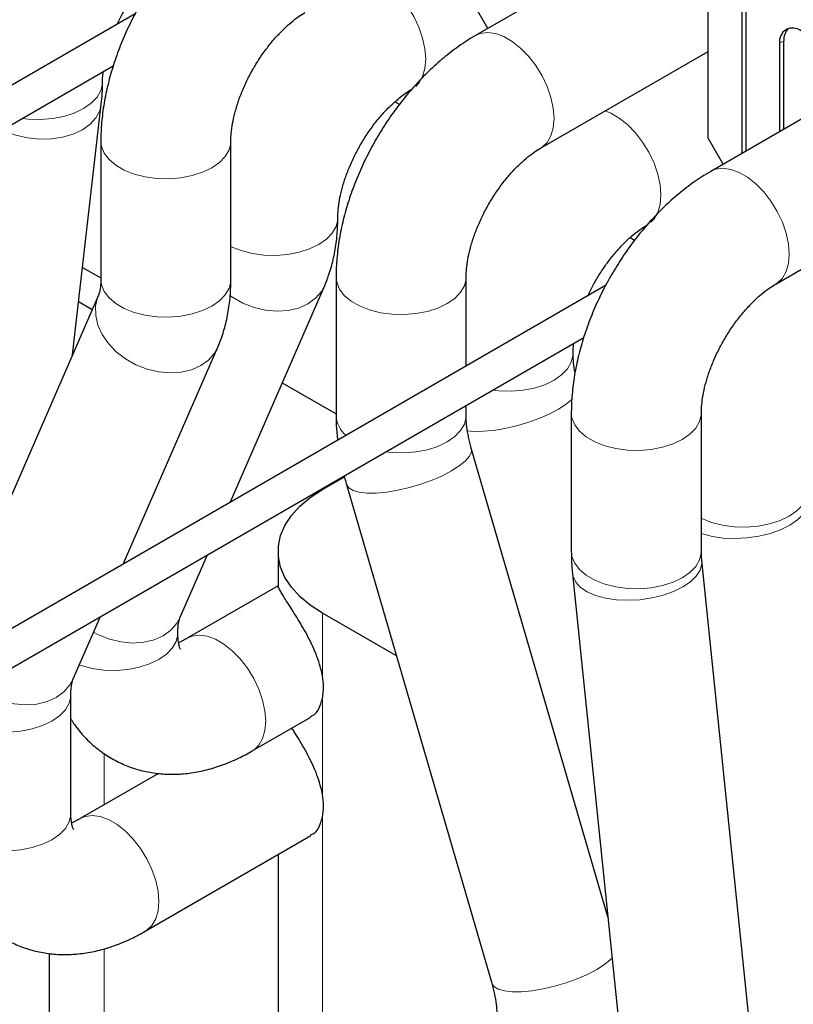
# Model space of a CAD drawing. Header units: millimetres. Extents: x 5 to 418, y 2 to 292.
# Tile 31 of 39: x 340 to 353, y 95 to 112. Entities that reach past the tile are written whole.
import ezdxf

# ---------------------------------------------------------------- set-up
doc = ezdxf.new("R2010")
doc.units = ezdxf.units.MM

msp = doc.modelspace()

# ---------------------------------------------------------------- linework, layer by layer
at = {"color": 7, "linetype": 'Continuous', "lineweight": 25}
for p, q in [((350.018, 112.8479), (347.4183, 111.3472)), ((351.8201, 112.2738), (351.8201, 109.398)), ((351.8908, 109.4388), (351.8908, 112.233)), ((347.6241, 111.4659), (347.3759, 111.8957)), ((351.265, 109.6506), (351.265, 111.9002)), ((341.7914, 111.7035), (332.2205, 106.1784)), ((344.1709, 111.355), (344.1593, 111.3617)), ((352.4459, 111.2185), (352.4459, 109.7593)), ((352.5166, 109.8001), (352.5166, 111.2593)), ((348.4932, 109.4852), (351.265, 111.0853)), ((332.5005, 105.6934), (341.4305, 110.8486)), ((353.9071, 110.6028), (351.3074, 109.102)), ((340.7555, 106.0673), (341.232, 110.2116)), ((346.1592, 110.2071), (346.0839, 110.2506)), ((341.2239, 109.5994), (341.2239, 107.3131)), ((343.3739, 107.3131), (343.3739, 109.5994)), ((351.5132, 109.2208), (351.265, 109.6506)), ((348.06, 109.1098), (348.0484, 109.1165)), ((352.3823, 107.24), (355.1541, 108.8402)), ((350.0483, 107.962), (349.973, 108.0055)), ((340.922, 107.5148), (341.2239, 107.3404)), ((345.113, 107.3543), (345.113, 105.068)), ((347.263, 105.8818), (347.263, 107.3543)), ((349.5695, 107.2133), (338.8673, 101.0351)), ((343.3617, 103.6296), (344.9246, 107.2164)), ((341.1858, 107.0547), (338.7964, 101.5711)), ((341.0811, 106.8145), (340.8564, 106.9442)), ((351.9491, 106.8647), (351.9375, 106.8714)), ((339.1473, 100.5501), (349.2087, 106.3584)), ((341.5939, 102.6091), (343.1568, 106.1959)), ((344.224, 105.6085), (345.113, 105.0953)), ((347.263, 105.068), (347.263, 105.2351)), ((349.0021, 105.1092), (349.0021, 102.8229)), ((351.1521, 102.8229), (351.1521, 105.1092)), ((349.6058, 96.7821), (347.349, 104.5289)), ((344.8869, 103.8419), (345.2525, 104.0529)), ((345.2848, 103.9275), (347.6857, 95.6864)), ((342.5352, 101.7328), (342.9852, 102.7657)), ((344.1547, 102.8214), (344.1547, 102.2464)), ((352.0234, 94.2973), (351.1604, 102.6687)), ((349.0217, 102.4482), (349.8847, 94.0768)), ((344.1552, 102.2521), (342.6524, 101.3846)), ((340.7674, 100.7123), (341.2175, 101.7451)), ((346.1101, 101.0947), (344.8869, 101.8009)), ((340.7293, 98.4942), (340.7293, 100.4539)), ((343.7273, 99.5226), (344.6967, 100.0822)), ((342.1783, 99.1512), (340.8846, 98.4044)), ((341.9596, 96.5424), (344.6967, 98.1225)), ((344.1547, 97.8096), (344.1547, 83.1427)), ((340.3758, 87.4297), (340.3758, 96.176))]:
    msp.add_line(p, q, dxfattribs=at)
at = {"color": 7, "linetype": 'Continuous', "lineweight": 18}
for p, q in [((352.5166, 111.2593), (352.4459, 111.2185)), ((344.8162, 103.7993), (344.8162, 103.8226)), ((344.8869, 100.7642), (344.8869, 101.8009)), ((344.8869, 98.8045), (344.8869, 100.3878)), ((341.2807, 98.633), (341.2807, 99.4771)), ((344.8869, 82.1222), (344.8869, 98.4281)), ((341.2807, 87.7726), (341.2807, 96.2538))]:
    msp.add_line(p, q, dxfattribs=at)
at = {"color": 7, "linetype": 'Continuous', "lineweight": 18, "flags": 128}
for points in [[(345.672, 112.3467), (345.7643, 112.31), (345.9046, 112.229), (346.0425, 112.1197), (346.1733, 111.9856), (346.2925, 111.8315), (346.3962, 111.6625), (346.4807, 111.4845), (346.5433, 111.3034), (346.5816, 111.1254), (346.5946, 110.9567), (346.5816, 110.8028), (346.5433, 110.6692), (346.4807, 110.5603), (346.4301, 110.5063)], [(347.4181, 111.347), (347.4977, 111.3811), (347.6169, 111.3975), (347.7477, 111.3805), (347.8856, 111.3307), (348.0259, 111.2497), (348.1638, 111.1403), (348.2946, 111.0063), (348.4139, 110.8522), (348.5175, 110.6832), (348.602, 110.5052), (348.6646, 110.3241), (348.703, 110.1461), (348.7159, 109.9773), (348.703, 109.8235), (348.6646, 109.6899), (348.602, 109.581), (348.5175, 109.5005), (348.4954, 109.4864)], [(339.9195, 109.9763), (340.0291, 109.9641), (340.2272, 109.9588), (340.4237, 109.9746), (340.6118, 110.011), (340.7851, 110.0668), (340.9377, 110.1399), (341.0645, 110.228), (341.161, 110.3281), (341.224, 110.4367), (341.2514, 110.5501), (341.2526, 110.5764)], [(339.5898, 109.786), (339.6394, 109.7634), (339.8198, 109.6991), (340.012, 109.6564), (340.2094, 109.6368), (340.4052, 109.6409), (340.5928, 109.6687), (340.7658, 109.7191), (340.9184, 109.7904), (341.0452, 109.8803), (341.142, 109.9857), (341.2055, 110.1029), (341.232, 110.2119)], [(349.5611, 110.1016), (349.6534, 110.0649), (349.7937, 109.9839), (349.9316, 109.8745), (350.0624, 109.7405), (350.1816, 109.5864), (350.2853, 109.4174), (350.3698, 109.2394), (350.4323, 109.0583), (350.4707, 108.8803), (350.4837, 108.7115), (350.4707, 108.5577), (350.4323, 108.4241), (350.3698, 108.3152), (350.3192, 108.2612)], [(341.2239, 109.5997), (341.2342, 109.5137), (341.2796, 109.4022), (341.3598, 109.2974), (341.4719, 109.203), (341.6122, 109.122), (341.7758, 109.0573), (341.9573, 109.011), (342.1504, 108.9848), (342.3486, 108.9795), (342.545, 108.9953), (342.7331, 109.0317), (342.9064, 109.0874), (343.0591, 109.1606), (343.1858, 109.2487), (343.2823, 109.3487), (343.3454, 109.4573), (343.3728, 109.5708), (343.3739, 109.5971)], [(351.3072, 109.1019), (351.3868, 109.136), (351.506, 109.1524), (351.6368, 109.1354), (351.7747, 109.0856), (351.915, 109.0046), (352.0529, 108.8952), (352.1837, 108.7612), (352.3029, 108.6071), (352.4066, 108.4381), (352.4911, 108.26), (352.5537, 108.0789), (352.592, 107.901), (352.605, 107.7322), (352.592, 107.5784), (352.5537, 107.4448), (352.4911, 107.3358), (352.4066, 107.2554), (352.3845, 107.2413)], [(343.3739, 107.8591), (343.3799, 107.8562), (343.5436, 107.7915), (343.7251, 107.7452), (343.9182, 107.719), (344.1163, 107.7137), (344.3128, 107.7295), (344.5009, 107.7659), (344.6742, 107.8216), (344.8268, 107.8948), (344.9535, 107.9829), (345.0501, 108.0829), (345.1131, 108.1915), (345.1405, 108.305), (345.1417, 108.3313)], [(341.2239, 107.3131), (341.2342, 107.2274), (341.2796, 107.1159), (341.3598, 107.0111), (341.4719, 106.9166), (341.6122, 106.8357), (341.7758, 106.7709), (341.9573, 106.7247), (342.1504, 106.6985), (342.3486, 106.6932), (342.545, 106.709), (342.7331, 106.7454), (342.9064, 106.8011), (343.0591, 106.8743), (343.1858, 106.9624), (343.2823, 107.0624), (343.3454, 107.171), (343.3728, 107.2844), (343.3739, 107.3131)], [(345.113, 107.3545), (345.1233, 107.2686), (345.1687, 107.1571), (345.2489, 107.0523), (345.361, 106.9578), (345.5012, 106.8769), (345.6649, 106.8121), (345.8464, 106.7659), (346.0395, 106.7397), (346.2376, 106.7344), (346.4341, 106.7502), (346.6222, 106.7866), (346.7955, 106.8423), (346.9481, 106.9155), (347.0749, 107.0036), (347.1714, 107.1036), (347.2344, 107.2122), (347.2619, 107.3256), (347.263, 107.3519)], [(343.3595, 107.0512), (343.401, 107.0227), (343.573, 106.9256), (343.7575, 106.8529), (343.9482, 106.8073), (344.1386, 106.7902), (344.3221, 106.8023), (344.4927, 106.8431), (344.6444, 106.9112), (344.772, 107.0044), (344.8713, 107.1193), (344.9261, 107.2199)], [(341.1833, 107.0488), (341.1715, 107.0188), (341.138, 106.8725), (341.1397, 106.7178), (341.1765, 106.5599), (341.2472, 106.4042), (341.3493, 106.2561), (341.4795, 106.1206), (341.6332, 106.0022), (341.8052, 105.905), (341.9897, 105.8324), (342.1804, 105.7868), (342.3708, 105.7697), (342.5544, 105.7818), (342.7249, 105.8226), (342.8766, 105.8907), (343.0043, 105.9838), (343.1036, 106.0988), (343.1584, 106.1994)], [(347.6976, 105.4861), (347.8072, 105.4739), (348.0054, 105.4686), (348.2019, 105.4844), (348.39, 105.5208), (348.5633, 105.5765), (348.7159, 105.6497), (348.8426, 105.7378), (348.9392, 105.8378), (349.0022, 105.9464), (349.0296, 106.0598), (349.0308, 106.0861)], [(347.2779, 104.8163), (347.3928, 104.8046), (347.5464, 104.8054), (347.7184, 104.8212), (347.9028, 104.8517), (348.0934, 104.8956), (348.2837, 104.9516), (348.4672, 105.0177), (348.6377, 105.0917), (348.7894, 105.171), (348.9171, 105.2529), (349.0164, 105.3348), (349.0234, 105.3416)], [(345.9299, 104.4656), (346.0395, 104.4533), (346.2376, 104.4481), (346.4341, 104.4639), (346.6222, 104.5003), (346.7955, 104.556), (346.9481, 104.6292), (347.0749, 104.7173), (347.1714, 104.8173), (347.2344, 104.9259), (347.2619, 105.0393), (347.263, 105.068)], [(349.0021, 105.1094), (349.0124, 105.0234), (349.0578, 104.912), (349.1379, 104.8072), (349.2501, 104.7127), (349.3903, 104.6317), (349.554, 104.567), (349.7355, 104.5208), (349.9286, 104.4945), (350.1267, 104.4892), (350.3232, 104.5051), (350.5113, 104.5415), (350.6846, 104.5972), (350.8372, 104.6704), (350.964, 104.7585), (351.0605, 104.8585), (351.1235, 104.9671), (351.1509, 105.0805), (351.1521, 105.1068)], [(345.2848, 103.9275), (345.2857, 103.9248), (345.3224, 103.87), (345.393, 103.8274), (345.495, 103.7984), (345.6251, 103.7841), (345.7787, 103.7849), (345.9506, 103.8007), (346.135, 103.8312), (346.3256, 103.8751), (346.5159, 103.9311), (346.6995, 103.9972), (346.87, 104.0712), (347.0216, 104.1505), (347.1493, 104.2324), (347.2486, 104.3142), (347.3162, 104.3931), (347.3498, 104.4664), (347.349, 104.5289)], [(351.1521, 103.3688), (351.1581, 103.3659), (351.3218, 103.3012), (351.5032, 103.255), (351.6963, 103.2287), (351.8945, 103.2234), (352.091, 103.2393), (352.2791, 103.2757), (352.4524, 103.3314), (352.605, 103.4045), (352.7317, 103.4927), (352.8283, 103.5927), (352.8913, 103.7013), (352.9187, 103.8147), (352.9198, 103.841)], [(351.1521, 103.1189), (351.1715, 103.112), (351.3341, 103.0679), (351.5145, 103.0412), (351.7067, 103.0328), (351.904, 103.0431), (352.0999, 103.0715), (352.2874, 103.1173), (352.4605, 103.1787), (352.613, 103.2538), (352.7398, 103.34), (352.8366, 103.4343), (352.9002, 103.5335), (352.9283, 103.6343), (352.9282, 103.6892)], [(349.0021, 102.8229), (349.0124, 102.7371), (349.0578, 102.6256), (349.1379, 102.5209), (349.2501, 102.4264), (349.3903, 102.3454), (349.554, 102.2807), (349.7355, 102.2344), (349.9286, 102.2082), (350.1267, 102.2029), (350.3232, 102.2188), (350.5113, 102.2551), (350.6846, 102.3109), (350.8372, 102.384), (350.964, 102.4721), (351.0605, 102.5722), (351.1235, 102.6808), (351.1509, 102.7942), (351.1521, 102.8229)], [(349.0217, 102.4482), (349.03, 102.4042), (349.0745, 102.3106), (349.1536, 102.2254), (349.2646, 102.1515), (349.4038, 102.0915), (349.5663, 102.0474), (349.7468, 102.0207), (349.9389, 102.0123), (350.1363, 102.0225), (350.3321, 102.051), (350.5197, 102.0968), (350.6927, 102.1582), (350.8452, 102.2333), (350.972, 102.3195), (351.0689, 102.4138), (351.1324, 102.513), (351.1605, 102.6138), (351.1604, 102.6687)], [(341.1034, 101.4833), (341.1836, 101.442), (341.3681, 101.3694), (341.5588, 101.3237), (341.7492, 101.3067), (341.9327, 101.3187), (342.1033, 101.3595), (342.255, 101.4277), (342.3826, 101.5208), (342.4819, 101.6358), (342.5352, 101.7328)], [(340.8678, 100.9427), (340.899, 100.9323), (341.0805, 100.886), (341.2736, 100.8598), (341.4717, 100.8545), (341.6682, 100.8703), (341.8563, 100.9067), (342.0296, 100.9624), (342.1822, 101.0356), (342.309, 101.1237), (342.4055, 101.2238), (342.4685, 101.3323), (342.496, 101.4458), (342.4971, 101.4712)], [(343.7273, 99.5226), (343.7516, 99.5379), (343.8361, 99.6184), (343.8987, 99.7273), (343.9371, 99.8609), (343.95, 100.0148), (343.9371, 100.1835), (343.8987, 100.3615), (343.8361, 100.5426), (343.7516, 100.7206), (343.648, 100.8896), (343.5287, 101.0437), (343.3979, 101.1778), (343.26, 101.2871), (343.1197, 101.3681), (342.9818, 101.4179), (342.851, 101.4349), (342.7318, 101.4185), (342.6527, 101.3847)], [(339.1759, 100.5666), (339.2438, 100.5186), (339.4158, 100.4215), (339.6003, 100.3489), (339.791, 100.3032), (339.9814, 100.2862), (340.165, 100.2982), (340.3355, 100.339), (340.4872, 100.4071), (340.6149, 100.5003), (340.7142, 100.6153), (340.7674, 100.7123)], [(338.593, 100.3551), (338.6351, 100.2567), (338.7152, 100.1519), (338.8273, 100.0575), (338.9676, 99.9765), (339.1312, 99.9118), (339.3127, 99.8655), (339.5058, 99.8393), (339.704, 99.834), (339.9005, 99.8498), (340.0885, 99.8862), (340.2619, 99.9419), (340.4145, 100.0151), (340.5412, 100.1032), (340.6377, 100.2032), (340.7008, 100.3118), (340.7282, 100.4252), (340.7293, 100.4507)], [(338.5793, 98.4942), (338.5896, 98.4085), (338.6351, 98.297), (338.7152, 98.1922), (338.8273, 98.0978), (338.9676, 98.0168), (339.1312, 97.9521), (339.3127, 97.9058), (339.5058, 97.8796), (339.704, 97.8743), (339.9005, 97.8901), (340.0885, 97.9265), (340.2619, 97.9822), (340.4145, 98.0554), (340.5412, 98.1435), (340.6377, 98.2435), (340.7008, 98.3521), (340.7282, 98.4656), (340.7293, 98.4942)], [(341.9595, 96.5424), (341.9838, 96.5577), (342.0684, 96.6382), (342.1309, 96.7471), (342.1693, 96.8807), (342.1822, 97.0346), (342.1693, 97.2033), (342.1309, 97.3813), (342.0684, 97.5624), (341.9838, 97.7404), (341.8802, 97.9094), (341.7609, 98.0635), (341.6301, 98.1976), (341.4922, 98.3069), (341.352, 98.3879), (341.2141, 98.4377), (341.0833, 98.4547), (340.964, 98.4383), (340.8849, 98.4045)], [(347.6857, 95.6864), (347.6865, 95.6837), (347.7232, 95.6289), (347.7938, 95.5862), (347.8959, 95.5573), (348.0259, 95.5429), (348.1795, 95.5437), (348.3514, 95.5596), (348.5358, 95.59), (348.7264, 95.634), (348.9168, 95.69), (349.1003, 95.7561), (349.2708, 95.83), (349.4225, 95.9093), (349.5501, 95.9913), (349.6495, 96.0731), (349.6761, 96.1003)]]:
    msp.add_lwpolyline(points, dxfattribs=at)
at = {"color": 7, "linetype": 'Continuous', "lineweight": 25, "flags": 128}
msp.add_lwpolyline([(344.8869, 101.8009), (344.6867, 101.9313), (344.5152, 102.0747), (344.3749, 102.229), (344.2679, 102.392), (344.1956, 102.5612), (344.1592, 102.7342), (344.1592, 102.9085), (344.1956, 103.0815), (344.2679, 103.2507), (344.3749, 103.4137), (344.5152, 103.568), (344.6867, 103.7114), (344.8869, 103.8419)], dxfattribs=at)
at = {"color": 7, "linetype": 'Continuous', "lineweight": 25}
for centre, radius, start, end in [((352.6614, 111.2534), 0.2184, 50.79671, 189.21404), ((352.785, 111.2806), 0.2693, 137.23749, 184.54587), ((343.8969, 100.576), 1.0078, 349.23688, 10.76312), ((343.8969, 98.6163), 1.0078, 349.23688, 10.76312)]:
    msp.add_arc(centre, radius, start, end, dxfattribs=at)
at = {"color": 7, "linetype": 'Continuous', "lineweight": 18}
msp.add_arc((345.5774, 105.0934), 0.4651, 183.13699, 230.11628, dxfattribs=at)
at = {"color": 7, "linetype": 'Continuous', "lineweight": 25}
for points, knots in [([(343.5292, 113.5923), (343.4791, 113.5623), (343.3408, 113.4797), (343.1216, 113.3235), (342.8752, 113.1189), (342.6406, 112.8924), (342.4192, 112.6469), (342.2124, 112.3849), (342.0216, 112.1085), (341.848, 111.82), (341.6927, 111.5214), (341.5571, 111.2148), (341.4422, 110.9021), (341.3495, 110.5852), (341.2803, 110.266), (341.2374, 109.9533), (341.2245, 109.7316), (341.224, 109.6165), (341.2239, 109.5994)], [0, 0, 0, 0, 0.0389191, 0.1072425, 0.1755255, 0.2436853, 0.3115891, 0.3792296, 0.4466741, 0.5140299, 0.5814254, 0.6489662, 0.716781, 0.7850089, 0.8537728, 0.9231522, 0.9886111, 1, 1, 1, 1]), ([(341.4968, 111.5335), (341.5253, 111.5924), (341.5853, 111.7166), (341.6941, 111.9), (341.8165, 112.0797), (341.9471, 112.245), (342.0816, 112.3923), (342.2157, 112.5186), (342.3414, 112.619), (342.4293, 112.6782), (342.4731, 112.7039), (342.4828, 112.7096)], [0, 0, 0, 0, 0.1137737, 0.2398678, 0.366003, 0.4914467, 0.6156599, 0.7381584, 0.858564, 0.9687038, 1, 1, 1, 1]), ([(343.3739, 109.5994), (343.3742, 109.622), (343.3752, 109.6868), (343.387, 109.8112), (343.4159, 109.9751), (343.4621, 110.1539), (343.5258, 110.3429), (343.6068, 110.537), (343.704, 110.7313), (343.8152, 110.9207), (343.9379, 111.1003), (344.0684, 111.2657), (344.2029, 111.413), (344.337, 111.5392), (344.4627, 111.6397), (344.5507, 111.6988), (344.5944, 111.7246), (344.6041, 111.7303)], [0, 0, 0, 0, 0.0369523, 0.1061881, 0.1766109, 0.2484955, 0.3216729, 0.395878, 0.4707961, 0.5460923, 0.6214131, 0.6963209, 0.770494, 0.8436431, 0.9155425, 0.9813117, 1, 1, 1, 1]), ([(347.4183, 111.3472), (347.3681, 111.3172), (347.2299, 111.2345), (347.0107, 111.0784), (346.7643, 110.8737), (346.5297, 110.6472), (346.3083, 110.4018), (346.1015, 110.1397), (345.9107, 109.8634), (345.7371, 109.5749), (345.5818, 109.2763), (345.4462, 108.9697), (345.3313, 108.657), (345.2386, 108.3401), (345.1694, 108.0208), (345.1265, 107.7082), (345.1136, 107.4865), (345.1131, 107.3714), (345.113, 107.3543)], [0, 0, 0, 0, 0.0389191, 0.1072425, 0.1755255, 0.2436853, 0.3115891, 0.3792296, 0.4466741, 0.5140299, 0.5814254, 0.6489662, 0.716781, 0.7850089, 0.8537728, 0.9231522, 0.9886111, 1, 1, 1, 1]), ([(341.2526, 110.5787), (341.2528, 110.6011), (341.2532, 110.654), (341.2602, 110.7166), (341.2643, 110.7527)], [0, 0, 0, 0, 0.4233532, 1, 1, 1, 1]), ([(341.232, 110.2116), (341.2378, 110.2696), (341.25, 110.3906), (341.2517, 110.5144), (341.2526, 110.5787)], [0, 0, 0, 0, 0.4796895, 1, 1, 1, 1]), ([(345.1417, 108.3336), (345.142, 108.3562), (345.143, 108.421), (345.1548, 108.5454), (345.1837, 108.7093), (345.2298, 108.8881), (345.2936, 109.0771), (345.3746, 109.2712), (345.4717, 109.4655), (345.583, 109.6549), (345.7056, 109.8345), (345.8362, 109.9999), (345.9707, 110.1472), (346.1048, 110.2734), (346.2305, 110.3739), (346.3184, 110.433), (346.3622, 110.4588), (346.3719, 110.4645)], [0, 0, 0, 0, 0.0369523, 0.1061881, 0.1766109, 0.2484955, 0.3216729, 0.395878, 0.4707961, 0.5460923, 0.6214131, 0.6963209, 0.770494, 0.8436431, 0.9155425, 0.9813117, 1, 1, 1, 1]), ([(347.263, 107.3543), (347.2633, 107.3768), (347.2643, 107.4417), (347.2761, 107.5661), (347.305, 107.73), (347.3511, 107.9088), (347.4149, 108.0977), (347.4959, 108.2919), (347.5931, 108.4862), (347.7043, 108.6756), (347.827, 108.8552), (347.9575, 109.0206), (348.092, 109.1679), (348.2261, 109.2941), (348.3518, 109.3946), (348.4397, 109.4537), (348.4835, 109.4795), (348.4932, 109.4852)], [0, 0, 0, 0, 0.0369523, 0.1061881, 0.1766109, 0.2484955, 0.3216729, 0.395878, 0.4707961, 0.5460923, 0.6214131, 0.6963209, 0.770494, 0.8436431, 0.9155425, 0.9813117, 1, 1, 1, 1]), ([(351.3074, 109.102), (351.2572, 109.072), (351.119, 108.9894), (350.8997, 108.8332), (350.6534, 108.6286), (350.4188, 108.4021), (350.1973, 108.1567), (349.9906, 107.8946), (349.7998, 107.6183), (349.6262, 107.3298), (349.4709, 107.0312), (349.3352, 106.7246), (349.2204, 106.4119), (349.1277, 106.095), (349.0585, 105.7757), (349.0156, 105.463), (349.0027, 105.2413), (349.0022, 105.1262), (349.0021, 105.1092)], [0, 0, 0, 0, 0.0389191, 0.1072425, 0.1755255, 0.2436853, 0.3115891, 0.3792296, 0.4466741, 0.5140299, 0.5814254, 0.6489662, 0.716781, 0.7850089, 0.8537728, 0.9231522, 0.9886111, 1, 1, 1, 1]), ([(344.9246, 107.2164), (344.9473, 107.272), (345.0038, 107.4101), (345.0698, 107.6434), (345.1196, 107.9178), (345.1396, 108.15), (345.1412, 108.2909), (345.1417, 108.3336)], [0, 0, 0, 0, 0.16057278, 0.39857205, 0.64158044, 0.89135728, 1, 1, 1, 1]), ([(349.275, 107.0433), (349.3034, 107.1022), (349.3635, 107.2264), (349.4723, 107.4097), (349.5947, 107.5894), (349.7253, 107.7548), (349.8598, 107.9021), (349.9938, 108.0283), (350.1196, 108.1288), (350.2075, 108.1879), (350.2513, 108.2137), (350.261, 108.2193)], [0, 0, 0, 0, 0.1137737, 0.2398678, 0.366003, 0.4914467, 0.6156599, 0.7381584, 0.858564, 0.9687038, 1, 1, 1, 1]), ([(341.2239, 107.3131), (341.2236, 107.2919), (341.2226, 107.2315), (341.2134, 107.1517), (341.1977, 107.0842), (341.1897, 107.0645), (341.1858, 107.0547)], [0, 0, 0, 0, 0.1530573, 0.4367338, 0.7201615, 1, 1, 1, 1]), ([(343.1568, 106.1959), (343.1796, 106.2515), (343.236, 106.3896), (343.302, 106.6229), (343.3518, 106.8973), (343.3718, 107.1295), (343.3734, 107.2704), (343.3739, 107.3131)], [0, 0, 0, 0, 0.1605728, 0.398572, 0.6415804, 0.8913573, 1, 1, 1, 1]), ([(351.1521, 105.1092), (351.1524, 105.1317), (351.1534, 105.1965), (351.1652, 105.321), (351.1941, 105.4849), (351.2402, 105.6637), (351.304, 105.8526), (351.385, 106.0468), (351.4821, 106.2411), (351.5934, 106.4305), (351.716, 106.6101), (351.8466, 106.7755), (351.9811, 106.9228), (352.1152, 107.049), (352.2409, 107.1495), (352.3288, 107.2086), (352.3726, 107.2343), (352.3823, 107.24)], [0, 0, 0, 0, 0.0369523, 0.1061881, 0.1766109, 0.2484955, 0.3216729, 0.395878, 0.4707961, 0.5460923, 0.6214131, 0.6963209, 0.770494, 0.8436431, 0.9155425, 0.9813117, 1, 1, 1, 1]), ([(349.0308, 106.0885), (349.031, 106.1109), (349.0314, 106.1637), (349.0384, 106.2263), (349.0425, 106.2624)], [0, 0, 0, 0, 0.4233532, 1, 1, 1, 1]), ([(349.0632, 105.778), (349.0604, 105.7909), (349.0453, 105.861), (349.0342, 105.9681), (349.0319, 106.0506), (349.0308, 106.0885)], [0, 0, 0, 0, 0.1090879, 0.5907709, 1, 1, 1, 1]), ([(345.113, 105.068), (345.1136, 105.0096), (345.1151, 104.8735), (345.1304, 104.7348), (345.1391, 104.6556)], [0, 0, 0, 0, 0.4291463, 1, 1, 1, 1]), ([(347.349, 104.5289), (347.3403, 104.5603), (347.3145, 104.6526), (347.285, 104.7973), (347.2658, 104.9481), (347.2639, 105.0303), (347.263, 105.068)], [0, 0, 0, 0, 0.1551857, 0.4547886, 0.7495641, 1, 1, 1, 1]), ([(345.2478, 104.0718), (345.2561, 104.0357), (345.2673, 103.9876), (345.2813, 103.9396), (345.2848, 103.9275)], [0, 0, 0, 0, 0.7496479, 1, 1, 1, 1]), ([(349.0021, 102.8229), (349.0028, 102.7644), (349.0044, 102.6405), (349.0158, 102.5147), (349.0217, 102.4482)], [0, 0, 0, 0, 0.4713957, 1, 1, 1, 1]), ([(351.1604, 102.6687), (351.1581, 102.6944), (351.1531, 102.7492), (351.1524, 102.7973), (351.1521, 102.8229)], [0, 0, 0, 0, 0.4697686, 1, 1, 1, 1]), ([(344.8869, 100.7642), (344.8796, 100.8016), (344.851, 100.9465), (344.7541, 101.2109), (344.5878, 101.5306), (344.4184, 101.8051), (344.2784, 102.0219), (344.1841, 102.1758), (344.1525, 102.2446), (344.1561, 102.2462), (344.1566, 102.2464)], [0, 0, 0, 0, 0.0519558, 0.20141595, 0.34961695, 0.49325156, 0.63549069, 0.78870429, 0.96813063, 1, 1, 1, 1]), ([(342.4971, 101.4744), (342.4974, 101.4956), (342.4984, 101.556), (342.5077, 101.6358), (342.5233, 101.7033), (342.5313, 101.723), (342.5352, 101.7328)], [0, 0, 0, 0, 0.1530573, 0.4367338, 0.7201615, 1, 1, 1, 1]), ([(342.5387, 101.2081), (342.5391, 101.2076), (342.5413, 101.2044), (342.5325, 101.2197), (342.5184, 101.263), (342.5038, 101.3383), (342.4976, 101.4142), (342.4972, 101.4631), (342.4971, 101.4744)], [0, 0, 0, 0, 0.0418262, 0.2669799, 0.499502, 0.722965, 0.935622, 1, 1, 1, 1]), ([(342.6524, 101.3846), (342.6341, 101.3744), (342.582, 101.3455), (342.5318, 101.3226), (342.5101, 101.3157), (342.5098, 101.3156)], [0, 0, 0, 0, 0.34682932, 0.98963438, 1, 1, 1, 1]), ([(340.7293, 100.4539), (340.7297, 100.4751), (340.7306, 100.5355), (340.7399, 100.6153), (340.7556, 100.6828), (340.7635, 100.7025), (340.7674, 100.7123)], [0, 0, 0, 0, 0.15305731, 0.43673378, 0.72016146, 1, 1, 1, 1]), ([(344.6905, 100.0936), (344.7107, 100.1014), (344.7841, 100.1299), (344.8506, 100.2493), (344.8791, 100.3579), (344.8869, 100.3878)], [0, 0, 0, 0, 0.2163946, 0.7844891, 1, 1, 1, 1]), ([(340.7293, 100.0513), (340.738, 100.0364), (340.7911, 99.945), (340.913, 99.7959), (341.0944, 99.6121), (341.2957, 99.4589), (341.5109, 99.3349), (341.738, 99.2407), (341.9742, 99.176), (342.2175, 99.1406), (342.4667, 99.134), (342.7206, 99.1562), (342.9787, 99.2075), (343.2395, 99.2886), (343.4908, 99.3929), (343.6515, 99.481), (343.7273, 99.5226)], [0, 0, 0, 0, 0.0154364, 0.0943915, 0.1711356, 0.2459912, 0.3195376, 0.3923776, 0.4649429, 0.5378623, 0.6117538, 0.6871974, 0.7646786, 0.8444965, 0.9266568, 1, 1, 1, 1]), ([(344.8869, 98.8045), (344.8796, 98.8419), (344.8511, 98.9867), (344.7536, 99.2521), (344.5896, 99.5679), (344.4522, 99.7908), (344.3954, 99.8798), (344.3821, 99.9006)], [0, 0, 0, 0, 0.0967475, 0.3750592, 0.6510261, 0.9184899, 1, 1, 1, 1]), ([(338.5793, 98.4942), (338.5802, 98.4356), (338.5828, 98.2727), (338.6103, 98.0116), (338.6695, 97.7275), (338.7538, 97.4688), (338.8577, 97.2374), (338.9874, 97.0182), (339.1438, 96.8148), (339.327, 96.6321), (339.5278, 96.4786), (339.7432, 96.3547), (339.9702, 96.2605), (340.2064, 96.1958), (340.4498, 96.1604), (340.6989, 96.1538), (340.9529, 96.176), (341.2109, 96.2272), (341.4718, 96.3084), (341.723, 96.4127), (341.8837, 96.5008), (341.9596, 96.5424)], [0, 0, 0, 0, 0.0345745, 0.0961368, 0.1574584, 0.2113005, 0.2635942, 0.3144817, 0.3694555, 0.4228898, 0.4750092, 0.5262171, 0.5769331, 0.6274578, 0.6782292, 0.7296773, 0.7822061, 0.8361537, 0.8917282, 0.9489336, 1, 1, 1, 1]), ([(340.771, 98.2279), (340.7713, 98.2274), (340.7736, 98.2242), (340.7647, 98.2395), (340.7506, 98.2828), (340.7361, 98.3581), (340.7298, 98.434), (340.7294, 98.4829), (340.7293, 98.4942)], [0, 0, 0, 0, 0.0418262, 0.2669799, 0.499502, 0.722965, 0.935622, 1, 1, 1, 1]), ([(340.8846, 98.4044), (340.8664, 98.3942), (340.8142, 98.3653), (340.764, 98.3424), (340.7423, 98.3355), (340.742, 98.3354)], [0, 0, 0, 0, 0.3468293, 0.9896344, 1, 1, 1, 1]), ([(344.6905, 98.1339), (344.7107, 98.1417), (344.7841, 98.1702), (344.8506, 98.2896), (344.8791, 98.3983), (344.8869, 98.4281)], [0, 0, 0, 0, 0.2163946, 0.7844891, 1, 1, 1, 1]), ([(347.6857, 95.6864), (347.6945, 95.6549), (347.7202, 95.5626), (347.7497, 95.4179), (347.7689, 95.2671), (347.7708, 95.185), (347.7717, 95.1473)], [0, 0, 0, 0, 0.15518569, 0.45478857, 0.74956406, 1, 1, 1, 1])]:
    msp.add_open_spline(points, degree=3, knots=knots, dxfattribs=at)

doc.saveas('drawing.dxf')
